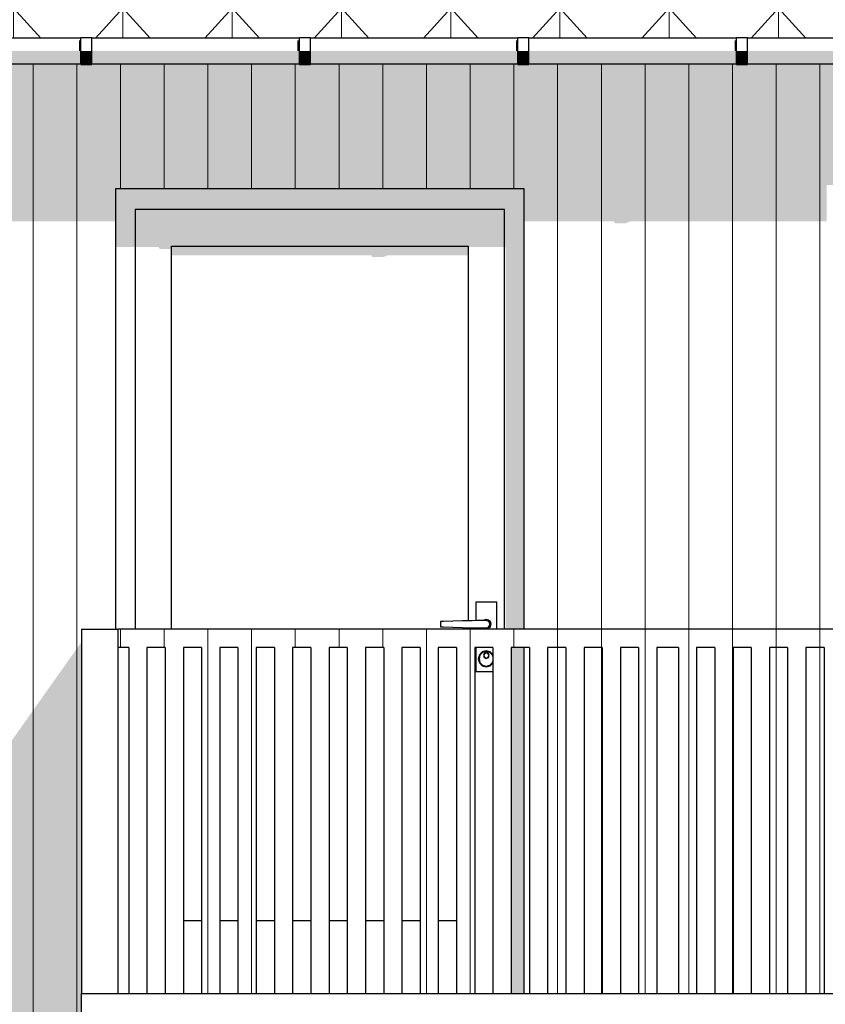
# Model space of a CAD drawing. Header units: millimetres. Extents: x -187988 to -148208, y 72497 to 86342.
# Tile 7 of 22: x -178163 to -175951, y 81171 to 83873. Entities that reach past the tile are written whole.
import ezdxf

# ---------------------------------------------------------------- set-up
doc = ezdxf.new("R2010")
doc.units = ezdxf.units.MM
doc.header["$LTSCALE"] = 0.5
doc.header["$MEASUREMENT"] = 0
doc.linetypes.add('PLINE', pattern=[0])
for name, color, linetype in [('23-- Yttervegger(Nye konstruksjoner)', 7, 'Continuous'), ('231- Bærende yttervegger(Nye konstruksjoner)', 7, 'Continuous'), ('244- Vinduer_ dører_ foldevegger(Nye konstruksjoner)', 7, 'Continuous'), ('25-- Dekker(Nye konstruksjoner)', 7, 'Continuous'), ('265- Gesimser_ takrenner og nedløp(Nye konstruksjoner)', 7, 'Continuous')]:
    doc.layers.add(name, color=color, linetype=linetype)
doc.layers.add('235- Utvendig kledning og overflate(Nye konstruksjoner)', color=7, linetype='Continuous', lineweight=0)
doc.layers.add('262- Taktekking(Nye konstruksjoner)', color=7, linetype='Continuous', lineweight=0)

# ---------------------------------------------------------------- blocks, each defined once
blk = doc.blocks.new('*X50')
at = {"layer": '235- Utvendig kledning og overflate(Nye konstruksjoner)', "linetype": 'PLINE'}
for p, q in [((-178126.1, 83752.4), (-178126.1, 81200)), ((-178126.1, 81200), (-178126.1, 83752.4)), ((-178006.1, 83752.4), (-178006.1, 81200)), ((-178006.1, 81200), (-178006.1, 83752.4)), ((-177886.1, 83752.4), (-177886.1, 83410)), ((-177886.1, 83410), (-177886.1, 83752.4)), ((-177766.1, 83752.4), (-177766.1, 83410)), ((-177766.1, 83410), (-177766.1, 83752.4)), ((-177646, 83752.4), (-177646, 83410)), ((-177646, 83410), (-177646, 83752.4)), ((-177526, 83752.4), (-177526, 83410)), ((-177526, 83410), (-177526, 83752.4)), ((-177406, 83752.4), (-177406, 83410)), ((-177406, 83410), (-177406, 83752.4)), ((-177285.9, 83752.4), (-177285.9, 83410)), ((-177285.9, 83410), (-177285.9, 83752.4)), ((-177165.9, 83752.4), (-177165.9, 83410)), ((-177165.9, 83410), (-177165.9, 83752.4)), ((-177045.9, 83752.4), (-177045.9, 83410)), ((-177045.9, 83410), (-177045.9, 83752.4)), ((-176925.8, 83752.4), (-176925.8, 83410)), ((-176925.8, 83410), (-176925.8, 83752.4)), ((-176805.8, 83752.4), (-176805.8, 83410)), ((-176805.8, 83410), (-176805.8, 83752.4)), ((-176685.8, 83752.4), (-176685.8, 82200)), ((-176685.8, 82200), (-176685.8, 83752.4)), ((-176565.7, 83752.4), (-176565.7, 82200)), ((-176565.7, 82200), (-176565.7, 83752.4)), ((-176445.7, 83752.4), (-176445.7, 82200)), ((-176445.7, 82200), (-176445.7, 83752.4)), ((-176325.7, 83752.4), (-176325.7, 82200)), ((-176325.7, 82200), (-176325.7, 83752.4)), ((-176205.6, 83752.4), (-176205.6, 82200)), ((-176205.6, 82200), (-176205.6, 83752.4)), ((-176085.6, 83752.4), (-176085.6, 82200)), ((-176085.6, 82200), (-176085.6, 83752.4)), ((-175965.6, 83752.4), (-175965.6, 82200)), ((-175965.6, 82200), (-175965.6, 83752.4))]:
    blk.add_line(p, q, dxfattribs=at)
blk = doc.blocks.new('*X52')
at = {"layer": '235- Utvendig kledning og overflate(Nye konstruksjoner)', "linetype": 'PLINE'}
for p, q in [((-176685.8, 82150), (-176685.8, 81200)), ((-176685.8, 81200), (-176685.8, 82150))]:
    blk.add_line(p, q, dxfattribs=at)
blk = doc.blocks.new('*X53')
at = {"layer": '235- Utvendig kledning og overflate(Nye konstruksjoner)', "linetype": 'PLINE'}
for p, q in [((-176565.7, 82150), (-176565.7, 81200)), ((-176565.7, 81200), (-176565.7, 82150))]:
    blk.add_line(p, q, dxfattribs=at)
blk = doc.blocks.new('*X58')
at = {"layer": '235- Utvendig kledning og overflate(Nye konstruksjoner)', "linetype": 'PLINE'}
for p, q in [((-176085.6, 82150), (-176085.6, 81200)), ((-176085.6, 81200), (-176085.6, 82150))]:
    blk.add_line(p, q, dxfattribs=at)
blk = doc.blocks.new('*X59')
at = {"layer": '235- Utvendig kledning og overflate(Nye konstruksjoner)', "linetype": 'PLINE'}
for p, q in [((-175965.6, 82150), (-175965.6, 81200)), ((-175965.6, 81200), (-175965.6, 82150))]:
    blk.add_line(p, q, dxfattribs=at)
blk = doc.blocks.new('*X116')
at = {"layer": '235- Utvendig kledning og overflate(Nye konstruksjoner)', "linetype": 'PLINE'}
for p, q in [((-178126.1, 81200), (-178126.1, 80002.7)), ((-178126.1, 80000), (-178126.1, 81200)), ((-178006.1, 81200), (-178006.1, 80002.7)), ((-178006.1, 80000), (-178006.1, 81200))]:
    blk.add_line(p, q, dxfattribs=at)
blk = doc.blocks.new('*X189')
at = {"layer": '235- Utvendig kledning og overflate(Nye konstruksjoner)', "linetype": 'PLINE'}
for p, q in [((-177526, 82150), (-177526, 81200)), ((-177526, 81200), (-177526, 82150))]:
    blk.add_line(p, q, dxfattribs=at)
blk = doc.blocks.new('*X190')
at = {"layer": '235- Utvendig kledning og overflate(Nye konstruksjoner)', "linetype": 'PLINE'}
for p, q in [((-177646, 82150), (-177646, 81200)), ((-177646, 81200), (-177646, 82150))]:
    blk.add_line(p, q, dxfattribs=at)
blk = doc.blocks.new('*X196')
at = {"layer": '235- Utvendig kledning og overflate(Nye konstruksjoner)', "linetype": 'PLINE'}
for p, q in [((-176925.8, 82150), (-176925.8, 81200)), ((-176925.8, 81200), (-176925.8, 82150))]:
    blk.add_line(p, q, dxfattribs=at)
blk = doc.blocks.new('*X197')
at = {"layer": '235- Utvendig kledning og overflate(Nye konstruksjoner)', "linetype": 'PLINE'}
for p, q in [((-177045.9, 82150), (-177045.9, 81200)), ((-177045.9, 81200), (-177045.9, 82150))]:
    blk.add_line(p, q, dxfattribs=at)
blk = doc.blocks.new('*X201')
at = {"layer": '235- Utvendig kledning og overflate(Nye konstruksjoner)', "linetype": 'PLINE'}
for p, q in [((-176445.7, 82150), (-176445.7, 81200)), ((-176445.7, 81200), (-176445.7, 82150))]:
    blk.add_line(p, q, dxfattribs=at)
blk = doc.blocks.new('*X203')
at = {"layer": '235- Utvendig kledning og overflate(Nye konstruksjoner)', "linetype": 'PLINE'}
for p, q in [((-176325.7, 82150), (-176325.7, 81200)), ((-176325.7, 81200), (-176325.7, 82150))]:
    blk.add_line(p, q, dxfattribs=at)
blk = doc.blocks.new('*X205')
at = {"layer": '235- Utvendig kledning og overflate(Nye konstruksjoner)', "linetype": 'PLINE'}
for p, q in [((-176205.6, 82150), (-176205.6, 81200)), ((-176205.6, 81200), (-176205.6, 82150))]:
    blk.add_line(p, q, dxfattribs=at)
blk = doc.blocks.new('*X208')
at = {"layer": '235- Utvendig kledning og overflate(Nye konstruksjoner)', "linetype": 'PLINE'}
for p, q in [((-177886.1, 82200), (-177886.1, 82150)), ((-177886.1, 82150), (-177886.1, 82200)), ((-177766.1, 82200), (-177766.1, 82150)), ((-177766.1, 82150), (-177766.1, 82200)), ((-177646, 82200), (-177646, 82150)), ((-177646, 82150), (-177646, 82200)), ((-177526, 82200), (-177526, 82150)), ((-177526, 82150), (-177526, 82200)), ((-177406, 82200), (-177406, 82150)), ((-177406, 82150), (-177406, 82200)), ((-177285.9, 82200), (-177285.9, 82150)), ((-177285.9, 82150), (-177285.9, 82200)), ((-177165.9, 82200), (-177165.9, 82150)), ((-177165.9, 82150), (-177165.9, 82200)), ((-177045.9, 82200), (-177045.9, 82150)), ((-177045.9, 82150), (-177045.9, 82200)), ((-176925.8, 82200), (-176925.8, 82150)), ((-176925.8, 82150), (-176925.8, 82200)), ((-176805.8, 82200), (-176805.8, 82150)), ((-176805.8, 82150), (-176805.8, 82200)), ((-176685.8, 82200), (-176685.8, 82150)), ((-176685.8, 82150), (-176685.8, 82200)), ((-176565.7, 82200), (-176565.7, 82150)), ((-176565.7, 82150), (-176565.7, 82200)), ((-176445.7, 82200), (-176445.7, 82150)), ((-176445.7, 82150), (-176445.7, 82200)), ((-176325.7, 82200), (-176325.7, 82150)), ((-176325.7, 82150), (-176325.7, 82200)), ((-176205.6, 82200), (-176205.6, 82150)), ((-176205.6, 82150), (-176205.6, 82200)), ((-176085.6, 82200), (-176085.6, 82150)), ((-176085.6, 82150), (-176085.6, 82200)), ((-175965.6, 82200), (-175965.6, 82150)), ((-175965.6, 82150), (-175965.6, 82200)), ((-175845.6, 82200), (-175845.6, 82150)), ((-175845.6, 82150), (-175845.6, 82200)), ((-175725.5, 82200), (-175725.5, 82150)), ((-175725.5, 82150), (-175725.5, 82200)), ((-175605.5, 82200), (-175605.5, 82150)), ((-175605.5, 82150), (-175605.5, 82200)), ((-175485.5, 82200), (-175485.5, 82150)), ((-175485.5, 82150), (-175485.5, 82200)), ((-175365.4, 82200), (-175365.4, 82150)), ((-175365.4, 82150), (-175365.4, 82200)), ((-175245.4, 82200), (-175245.4, 82150)), ((-175245.4, 82150), (-175245.4, 82200)), ((-175125.4, 82200), (-175125.4, 82150)), ((-175125.4, 82150), (-175125.4, 82200)), ((-175005.3, 82200), (-175005.3, 82150)), ((-175005.3, 82150), (-175005.3, 82200)), ((-174885.3, 82200), (-174885.3, 82150)), ((-174885.3, 82150), (-174885.3, 82200)), ((-174765.3, 82200), (-174765.3, 82150)), ((-174765.3, 82150), (-174765.3, 82200)), ((-174645.2, 82200), (-174645.2, 82150)), ((-174645.2, 82150), (-174645.2, 82200)), ((-174525.2, 82200), (-174525.2, 82150)), ((-174525.2, 82150), (-174525.2, 82200)), ((-174405.2, 82200), (-174405.2, 82150)), ((-174405.2, 82150), (-174405.2, 82200)), ((-174285.2, 82200), (-174285.2, 82150)), ((-174285.2, 82150), (-174285.2, 82200)), ((-174165.1, 82200), (-174165.1, 82150)), ((-174165.1, 82150), (-174165.1, 82200)), ((-174045.1, 82200), (-174045.1, 82150)), ((-174045.1, 82150), (-174045.1, 82200)), ((-173925.1, 82200), (-173925.1, 82150)), ((-173925.1, 82150), (-173925.1, 82200)), ((-173805, 82200), (-173805, 82150)), ((-173805, 82150), (-173805, 82200)), ((-173685, 82200), (-173685, 82150)), ((-173685, 82150), (-173685, 82200)), ((-173565, 82200), (-173565, 82150)), ((-173565, 82150), (-173565, 82200)), ((-173444.9, 82200), (-173444.9, 82150)), ((-173444.9, 82150), (-173444.9, 82200)), ((-173324.9, 82200), (-173324.9, 82150)), ((-173324.9, 82150), (-173324.9, 82200)), ((-173204.9, 82200), (-173204.9, 82150)), ((-173204.9, 82150), (-173204.9, 82200))]:
    blk.add_line(p, q, dxfattribs=at)

msp = doc.modelspace()

# ---------------------------------------------------------------- hatches: boundary and pattern name
at = {"layer": '23-- Yttervegger(Nye konstruksjoner)', "linetype": 'Continuous'}
h = msp.add_hatch(color=256, dxfattribs=at)
h.paths.add_polyline_path([(-181079.7, 83539.5), (-180592.2, 83539.5), (-180592.2, 83539.4), (-181079.7, 83539.4), (-181079.7, 83319.7), (-180730.9, 83319.7), (-180728.8, 83314.8), (-180698.8, 83314.8), (-180687, 83319.7), (-180130.9, 83319.7), (-180128.8, 83314.8), (-180108.7, 83314.8), (-180108.7, 83420), (-178188.7, 83420), (-178188.7, 83319.7), (-177898.7, 83319.7), (-177898.7, 83410), (-176778.7, 83410), (-176778.7, 83319.7), (-176530.9, 83319.7), (-176528.8, 83314.8), (-176498.8, 83314.8), (-176487, 83319.7), (-175947.6, 83319.7), (-175947.6, 83420), (-174027.6, 83420), (-174027.6, 83319.8), (-173530.9, 83319.8), (-173528.8, 83314.9), (-173498.8, 83314.9), (-173486.9, 83319.8), (-173093.7, 83319.8), (-173093.7, 83539.5), (-173362.2, 83539.5), (-173362.2, 83539.5), (-173093.7, 83539.5), (-173093.7, 83752.4), (-173164.7, 83752.4), (-173164.7, 83750.4), (-173194.7, 83750.4), (-173194.7, 83752.4), (-173764.7, 83752.4), (-173764.7, 83750.4), (-173794.7, 83750.4), (-173794.7, 83752.4), (-174364.7, 83752.4), (-174364.7, 83750.4), (-174394.7, 83750.4), (-174394.7, 83752.4), (-174964.7, 83752.4), (-174964.7, 83750.4), (-174994.7, 83750.4), (-174994.7, 83752.4), (-175564.7, 83752.4), (-175564.7, 83750.4), (-175594.7, 83750.4), (-175594.7, 83752.4), (-176164.7, 83752.4), (-176164.7, 83750.4), (-176194.7, 83750.4), (-176194.7, 83752.4), (-176764.7, 83752.4), (-176764.7, 83750.4), (-176794.7, 83750.4), (-176794.7, 83752.4), (-177364.7, 83752.4), (-177364.7, 83750.4), (-177394.7, 83750.4), (-177394.7, 83752.4), (-177964.7, 83752.4), (-177964.7, 83750.4), (-177994.7, 83750.4), (-177994.7, 83752.4), (-178564.7, 83752.4), (-178564.7, 83750.4), (-178594.7, 83750.4), (-178594.7, 83752.4), (-179164.7, 83752.4), (-179164.7, 83750.4), (-179194.7, 83750.4), (-179194.7, 83752.4), (-179764.7, 83752.4), (-179764.7, 83750.4), (-179794.7, 83750.4), (-179794.7, 83752.4), (-180364.7, 83752.4), (-180364.7, 83750.4), (-180394.7, 83750.4), (-180394.7, 83752.4), (-180964.7, 83752.4), (-180964.7, 83750.4), (-180994.7, 83750.4), (-180994.7, 83752.4), (-181079.7, 83752.4)])
h.paths.add_polyline_path([(-180562.2, 83539.4), (-180562.2, 83539.5), (-179992.2, 83539.5), (-179992.2, 83539.4)], flags=0)
h.paths.add_polyline_path([(-179392.2, 83539.4), (-179962.2, 83539.4), (-179962.2, 83539.5), (-179392.2, 83539.5)], flags=0)
h.paths.add_polyline_path([(-179362.2, 83539.4), (-179362.2, 83539.5), (-178792.2, 83539.5), (-178792.2, 83539.4)], flags=0)
h.paths.add_polyline_path([(-178192.2, 83539.4), (-178762.2, 83539.4), (-178762.2, 83539.5), (-178192.2, 83539.5)], flags=0)
h.paths.add_polyline_path([(-178162.2, 83539.4), (-178162.2, 83539.5), (-177592.2, 83539.5), (-177592.2, 83539.5)], flags=0)
h.paths.add_polyline_path([(-176992.2, 83539.5), (-177562.2, 83539.5), (-177562.2, 83539.5), (-176992.2, 83539.5)], flags=0)
h.paths.add_polyline_path([(-176962.2, 83539.5), (-176962.2, 83539.5), (-176392.2, 83539.5), (-176392.2, 83539.5)], flags=0)
h.paths.add_polyline_path([(-176362.2, 83539.5), (-176362.2, 83539.5), (-175792.2, 83539.5), (-175792.2, 83539.5)], flags=0)
h.paths.add_polyline_path([(-175192.2, 83539.5), (-175762.2, 83539.5), (-175762.2, 83539.5), (-175192.2, 83539.5)], flags=0)
h.paths.add_polyline_path([(-175162.2, 83539.5), (-175162.2, 83539.5), (-174592.2, 83539.5), (-174592.2, 83539.5)], flags=0)
h.paths.add_polyline_path([(-173992.2, 83539.5), (-174562.2, 83539.5), (-174562.2, 83539.5), (-173992.2, 83539.5)], flags=0)
h.paths.add_polyline_path([(-173392.2, 83539.5), (-173962.2, 83539.5), (-173962.2, 83539.5), (-173392.2, 83539.5)], flags=0)
msp.add_hatch(color=256, dxfattribs=at).paths.add_polyline_path([(-178534.1, 81400), (-178675.5, 81200), (-177993.4, 81200), (-177993.4, 82164.6), (-178188.7, 81888.5), (-178188.7, 81400)])
h = msp.add_hatch(color=256, dxfattribs=at)
h.paths.add_polyline_path([(-179580.6, 79920), (-178188.7, 79920), (-178188.7, 78171.6), (-177943.4, 78171.6), (-177943.4, 80990), (-177743.4, 80990), (-177743.4, 79910), (-176778.7, 79910), (-176778.7, 78171.6), (-175093.7, 78171.6), (-175093.7, 77700), (-174693.7, 77700), (-174693.7, 78171.6), (-174118.4, 78171.6), (-174451.8, 77700), (-173193.7, 77700), (-173193.7, 81000), (-177993.4, 81000), (-177993.4, 81200), (-178675.5, 81200)])
h.paths.add_polyline_path([(-174027.6, 78600), (-175947.6, 78600), (-175947.6, 79920), (-174027.6, 79920)], flags=0)
at = {"layer": '244- Vinduer_ dører_ foldevegger(Nye konstruksjoner)', "linetype": 'Continuous'}
for points in [[(-176778.7, 83410), (-177898.7, 83410), (-177898.7, 83340), (-177845.7, 83340), (-177845.7, 83352), (-176831.7, 83352), (-176831.7, 83340), (-176778.7, 83340)], [(-177898.7, 83340), (-177898.7, 83249), (-177845.7, 83249), (-177845.7, 83340)], [(-177845.7, 83252), (-177745.7, 83252), (-176931.7, 83252), (-176831.7, 83252), (-176831.7, 83352), (-177845.7, 83352)], [(-176778.7, 83340), (-176831.7, 83340), (-176831.7, 83249), (-176828.7, 83249), (-176828.7, 82200), (-176778.7, 82200)], [(-177745.7, 83252), (-177845.7, 83252), (-177845.7, 83249), (-177780.9, 83249), (-177778.8, 83244.1), (-177748.8, 83244.1), (-177745.7, 83245.4)], [(-177745.7, 83226.4), (-177196.9, 83226.4), (-177194.8, 83221.5), (-177164.8, 83221.5), (-177153, 83226.4), (-176931.7, 83226.4), (-176931.7, 83252), (-177745.7, 83252)], [(-176831.7, 83252), (-176931.7, 83252), (-176931.7, 83249), (-176831.7, 83249)], [(-176888.1, 82204), (-176889.4, 82204), (-176888.2, 82202.7), (-176887.7, 82203.6)], [(-176881.7, 82202), (-176887.7, 82203.6), (-176888.2, 82202.7), (-176881.7, 82201)], [(-176875.7, 82203.6), (-176881.7, 82202), (-176881.7, 82201), (-176875.2, 82202.7)], [(-176871.3, 82208), (-176875.7, 82203.6), (-176875.2, 82202.7), (-176870.4, 82207.5)], [(-176813.4, 81200), (-176778.7, 81200), (-176778.7, 82150), (-176813.4, 82150)], [(-176901.7, 82119), (-176899, 82129), (-176900.7, 82130), (-176903.7, 82119)], [(-176899, 82109), (-176901.7, 82119), (-176903.7, 82119), (-176900.7, 82108)], [(-176886.6, 82123.1), (-176888.7, 82128), (-176889.7, 82128), (-176887.3, 82122.3)], [(-176881.7, 82121), (-176886.6, 82123.1), (-176887.3, 82122.3), (-176881.7, 82120)], [(-176876.7, 82123.1), (-176881.7, 82121), (-176881.7, 82120), (-176876, 82122.3)], [(-176900.7, 82108), (-176892.7, 82099.9), (-176891.7, 82101.7), (-176899, 82109)], [(-176881.7, 82099), (-176891.7, 82101.7), (-176892.7, 82099.9), (-176881.7, 82097)], [(-176871.7, 82101.7), (-176881.7, 82099), (-176881.7, 82097), (-176870.7, 82099.9)]]:
    msp.add_hatch(color=256, dxfattribs=at).paths.add_polyline_path(points)
at = {"layer": '262- Taktekking(Nye konstruksjoner)', "linetype": 'Continuous'}
h = msp.add_hatch(dxfattribs=at)
h.set_pattern_fill('Tak_03_0003', color=256, style=0, pattern_type=2)
h.set_pattern_definition([(90, (-181179.66, 83822.35), (300, 0.0004), []), (312.1863, (-181179.66, 83905.1), (300, 331.014), [111.683, -335.049]), (312.1863, (-180879.66, 83905.1), (300, 331.014), [111.683, -335.049]), (7e-05, (-181104.66, 83822.35), (0, 331.013), [150, -150]), (47.8138, (-180954.66, 83822.35), (-300, 331.013), [111.683, -335.05]), (47.8138, (-180654.66, 83822.35), (-300, 331.013), [111.683, -335.05])])
h.paths.add_polyline_path([(-181179.7, 83822.4), (-180994.7, 83822.4), (-180994.7, 83824.4), (-180964.7, 83824.4), (-180964.7, 83822.4), (-180394.7, 83822.4), (-180394.7, 83824.4), (-180364.7, 83824.4), (-180364.7, 83822.4), (-179794.7, 83822.4), (-179794.7, 83824.4), (-179764.7, 83824.4), (-179764.7, 83822.4), (-179194.7, 83822.4), (-179194.7, 83824.4), (-179164.7, 83824.4), (-179164.7, 83822.4), (-178594.7, 83822.4), (-178594.7, 83824.4), (-178564.7, 83824.4), (-178564.7, 83822.4), (-177994.7, 83822.4), (-177994.7, 83824.4), (-177964.7, 83824.4), (-177964.7, 83822.4), (-177394.7, 83822.4), (-177394.7, 83824.4), (-177364.7, 83824.4), (-177364.7, 83822.4), (-176794.7, 83822.4), (-176794.7, 83824.4), (-176764.7, 83824.4), (-176764.7, 83822.4), (-176194.7, 83822.4), (-176194.7, 83824.4), (-176164.7, 83824.4), (-176164.7, 83822.4), (-175594.7, 83822.4), (-175594.7, 83824.4), (-175564.7, 83824.4), (-175564.7, 83822.4), (-174994.7, 83822.4), (-174994.7, 83824.4), (-174964.7, 83824.4), (-174964.7, 83822.4), (-174394.7, 83822.4), (-174394.7, 83824.4), (-174364.7, 83824.4), (-174364.7, 83822.4), (-173794.7, 83822.4), (-173794.7, 83824.4), (-173764.7, 83824.4), (-173764.7, 83822.4), (-173194.7, 83822.4), (-173194.7, 83824.4), (-173164.7, 83824.4), (-173164.7, 83822.4), (-172594.7, 83822.4), (-172594.7, 83824.4), (-172564.7, 83824.4), (-172564.7, 83822.4), (-171994.7, 83822.4), (-171994.7, 83824.4), (-171964.7, 83824.4), (-171964.7, 83822.4), (-171394.7, 83822.4), (-171394.7, 83824.4), (-171364.7, 83824.4), (-171364.7, 83822.4), (-170794.7, 83822.4), (-170794.7, 83824.4), (-170764.7, 83824.4), (-170764.7, 83822.4), (-170194.7, 83822.4), (-170194.7, 83824.4), (-170164.7, 83824.4), (-170164.7, 83822.4), (-169594.7, 83822.4), (-169594.7, 83824.4), (-169564.7, 83824.4), (-169564.7, 83822.4), (-168994.7, 83822.4), (-168994.7, 83824.4), (-168964.7, 83824.4), (-168964.7, 83822.4), (-168394.7, 83822.4), (-168394.7, 83824.4), (-168364.7, 83824.4), (-168364.7, 83822.4), (-167794.7, 83822.4), (-167794.7, 83824.4), (-167764.7, 83824.4), (-167764.7, 83822.4), (-167194.7, 83822.4), (-167194.7, 83824.4), (-167164.7, 83824.4), (-167164.7, 83822.4), (-166594.7, 83822.4), (-166594.7, 83922.4), (-181179.7, 83922.3)])
at = {"layer": '265- Gesimser_ takrenner og nedløp(Nye konstruksjoner)', "linetype": 'Continuous'}
for points in [[(-177994.7, 83816.5), (-178000.2, 83816.5), (-178000.2, 83787.4), (-177994.7, 83787.4)], [(-177394.7, 83816.5), (-177400.2, 83816.5), (-177400.2, 83787.4), (-177394.7, 83787.4)], [(-176794.7, 83816.5), (-176800.2, 83816.5), (-176800.2, 83787.4), (-176794.7, 83787.4)], [(-176194.7, 83816.5), (-176200.2, 83816.5), (-176200.2, 83787.4), (-176194.7, 83787.4)], [(-178564.7, 83787.4), (-178564.7, 83761.7), (-177994.7, 83761.7), (-177994.7, 83787.4)], [(-178564.7, 83761.7), (-178564.7, 83752.4), (-177994.7, 83752.4), (-177994.7, 83761.7)], [(-177994.7, 83760.3), (-177964.7, 83760.3), (-177964.7, 83787.4), (-177994.7, 83787.4)], [(-177964.7, 83761.7), (-177394.7, 83761.7), (-177394.7, 83787.4), (-177964.7, 83787.4)], [(-177964.7, 83752.4), (-177394.7, 83752.4), (-177394.7, 83761.7), (-177964.7, 83761.7)], [(-177394.7, 83760.3), (-177364.7, 83760.3), (-177364.7, 83787.4), (-177394.7, 83787.4)], [(-177364.7, 83761.7), (-176794.7, 83761.7), (-176794.7, 83787.4), (-177364.7, 83787.4)], [(-177364.7, 83752.4), (-176794.7, 83752.4), (-176794.7, 83761.7), (-177364.7, 83761.7)], [(-176794.7, 83760.3), (-176764.7, 83760.3), (-176764.7, 83787.4), (-176794.7, 83787.4)], [(-176764.7, 83787.4), (-176764.7, 83761.7), (-176194.7, 83761.7), (-176194.7, 83787.4)], [(-176764.7, 83761.7), (-176764.7, 83752.4), (-176194.7, 83752.4), (-176194.7, 83761.7)], [(-176194.7, 83760.3), (-176164.7, 83760.3), (-176164.7, 83787.4), (-176194.7, 83787.4)], [(-176164.7, 83787.4), (-176164.7, 83761.7), (-175594.7, 83761.7), (-175594.7, 83787.4)], [(-175594.7, 83761.7), (-176164.7, 83761.7), (-176164.7, 83752.4), (-175594.7, 83752.4)], [(-177994.7, 83750.4), (-177964.7, 83750.4), (-177964.7, 83760.3), (-177994.7, 83760.3)], [(-177394.7, 83750.4), (-177364.7, 83750.4), (-177364.7, 83760.3), (-177394.7, 83760.3)], [(-176794.7, 83750.4), (-176764.7, 83750.4), (-176764.7, 83760.3), (-176794.7, 83760.3)], [(-176194.7, 83750.4), (-176164.7, 83750.4), (-176164.7, 83760.3), (-176194.7, 83760.3)]]:
    msp.add_hatch(color=256, dxfattribs=at).paths.add_polyline_path(points)

# ---------------------------------------------------------------- linework, layer by layer
at = {"layer": '231- Bærende yttervegger(Nye konstruksjoner)', "linetype": 'PLINE'}
for p, q in [((-177993.4, 82200), (-177993.4, 81200)), ((-177993.4, 82200), (-177893.4, 82200)), ((-177893.4, 82200), (-177893.4, 81200)), ((-173143.7, 82200), (-177893.4, 82200)), ((-177863.4, 82150), (-177893.4, 82150)), ((-177863.4, 82150), (-177863.4, 81200)), ((-177763.4, 82150), (-177813.4, 82150)), ((-177813.4, 82150), (-177813.4, 81200)), ((-177763.4, 82150), (-177763.4, 81200)), ((-177713.4, 82150), (-177713.4, 81200)), ((-177663.4, 82150), (-177713.4, 82150)), ((-177663.4, 82150), (-177663.4, 81200)), ((-177613.4, 82150), (-177613.4, 81200)), ((-177563.4, 82150), (-177613.4, 82150)), ((-177563.4, 82150), (-177563.4, 81200)), ((-177513.4, 82150), (-177513.4, 81200)), ((-177463.4, 82150), (-177513.4, 82150)), ((-177463.4, 82150), (-177463.4, 81200)), ((-177413.4, 82150), (-177413.4, 81200)), ((-177363.4, 82150), (-177413.4, 82150)), ((-177363.4, 82150), (-177363.4, 81200)), ((-177313.4, 82150), (-177313.4, 81200)), ((-177263.4, 82150), (-177313.4, 82150)), ((-177263.4, 82150), (-177263.4, 81200)), ((-177213.4, 82150), (-177213.4, 81200)), ((-177163.4, 82150), (-177213.4, 82150)), ((-177163.4, 82150), (-177163.4, 81200)), ((-177113.4, 82150), (-177113.4, 81200)), ((-177063.4, 82150), (-177113.4, 82150)), ((-177063.4, 82150), (-177063.4, 81200)), ((-177013.4, 82150), (-177013.4, 81200)), ((-176963.4, 82150), (-177013.4, 82150)), ((-176963.4, 82150), (-176963.4, 81200)), ((-176913.4, 82150), (-176913.4, 81200)), ((-176863.4, 82150), (-176913.4, 82150)), ((-176863.4, 82150), (-176863.4, 81200)), ((-176813.4, 82150), (-176813.4, 81200)), ((-176763.4, 82150), (-176813.4, 82150)), ((-176763.4, 82150), (-176763.4, 81200)), ((-176713.4, 82150), (-176713.4, 81200)), ((-176663.4, 82150), (-176713.4, 82150)), ((-176663.4, 82150), (-176663.4, 81200)), ((-176613.4, 82150), (-176613.4, 81200)), ((-176563.4, 82150), (-176613.4, 82150)), ((-176563.4, 82150), (-176563.4, 81200)), ((-176513.4, 82150), (-176513.4, 81200)), ((-176463.4, 82150), (-176513.4, 82150)), ((-176463.4, 82150), (-176463.4, 81200)), ((-176413.4, 82150), (-176413.4, 81200)), ((-176354.4, 82150), (-176413.4, 82150)), ((-176354.4, 82150), (-176354.4, 81200)), ((-176304.4, 82150), (-176304.4, 81200)), ((-176254.4, 82150), (-176304.4, 82150)), ((-176254.4, 82150), (-176254.4, 81200)), ((-176204.4, 82150), (-176204.4, 81200)), ((-176154.4, 82150), (-176204.4, 82150)), ((-176154.4, 82150), (-176154.4, 81200)), ((-176104.4, 82150), (-176104.4, 81200)), ((-176054.4, 82150), (-176104.4, 82150)), ((-176054.4, 82150), (-176054.4, 81200)), ((-176004.4, 82150), (-176004.4, 81200)), ((-175954.4, 82150), (-176004.4, 82150)), ((-175954.4, 82150), (-175954.4, 81200)), ((-177993.4, 81200), (-177893.4, 81200))]:
    msp.add_line(p, q, dxfattribs=at)
at = {"layer": '244- Vinduer_ dører_ foldevegger(Nye konstruksjoner)', "linetype": 'PLINE'}
for p, q in [((-177898.7, 82200), (-177898.7, 83410)), ((-177898.7, 83410), (-176778.7, 83410)), ((-176778.7, 83410), (-176778.7, 82200)), ((-177845.7, 83352), (-177845.7, 83252)), ((-176831.7, 83352), (-177845.7, 83352)), ((-176831.7, 83252), (-176831.7, 83352)), ((-177845.7, 83252), (-177845.7, 82200)), ((-177745.7, 82200), (-177745.7, 83252)), ((-177745.7, 83252), (-176931.7, 83252)), ((-176931.7, 83252), (-176931.7, 82223.3)), ((-176831.7, 82200), (-176831.7, 83252)), ((-176853.2, 82274), (-176910.2, 82274)), ((-176910.2, 82274), (-176910.2, 82223.9)), ((-176853.2, 82200), (-176853.2, 82274)), ((-176999.1, 82221.3), (-177007.1, 82221)), ((-177007.1, 82221), (-177007.1, 82207)), ((-176973.2, 82222), (-176999.1, 82221.3)), ((-176946.8, 82222.8), (-176973.2, 82222)), ((-176920.1, 82223.6), (-176946.8, 82222.8)), ((-176906.7, 82224), (-176920.1, 82223.6)), ((-176881.7, 82224), (-176906.7, 82224)), ((-176888.2, 82225.3), (-176889.4, 82224)), ((-176881.7, 82227), (-176888.2, 82225.3)), ((-176887.7, 82224.4), (-176888.1, 82224)), ((-176881.7, 82226), (-176887.7, 82224.4)), ((-176875.2, 82225.3), (-176881.7, 82227)), ((-176875.7, 82224.4), (-176881.7, 82226)), ((-176876.7, 82222.7), (-176881.7, 82224)), ((-176873, 82219), (-176876.7, 82222.7)), ((-176871.3, 82220), (-176875.7, 82224.4)), ((-176870.4, 82220.5), (-176875.2, 82225.3)), ((-177007.1, 82207), (-176999.1, 82206.7)), ((-176999.1, 82206.7), (-176973.2, 82206)), ((-176973.2, 82206), (-176946.8, 82205.2)), ((-176946.8, 82205.2), (-176920.1, 82204.4)), ((-176931.7, 82204.7), (-176931.7, 82200)), ((-176920.1, 82204.4), (-176906.7, 82204)), ((-176910.2, 82204.1), (-176910.2, 82200)), ((-176906.7, 82204), (-176881.7, 82204)), ((-176889.4, 82204), (-176888.2, 82202.7)), ((-176888.2, 82202.7), (-176881.7, 82201)), ((-176888.1, 82204), (-176887.7, 82203.6)), ((-176887.7, 82203.6), (-176881.7, 82202)), ((-176881.7, 82204), (-176876.7, 82205.3)), ((-176881.7, 82202), (-176875.7, 82203.6)), ((-176881.7, 82201), (-176875.2, 82202.7)), ((-176876.7, 82205.3), (-176873, 82209)), ((-176875.7, 82203.6), (-176871.3, 82208)), ((-176875.2, 82202.7), (-176870.4, 82207.5)), ((-176871.7, 82214), (-176873, 82219)), ((-176873, 82209), (-176871.7, 82214)), ((-176869.7, 82214), (-176871.3, 82220)), ((-176871.3, 82208), (-176869.7, 82214)), ((-176868.7, 82214), (-176870.4, 82220.5)), ((-176870.4, 82207.5), (-176868.7, 82214)), ((-176910.2, 82150), (-176910.2, 82084)), ((-176881.7, 82141), (-176892.7, 82138.1)), ((-176870.7, 82138.1), (-176881.7, 82141)), ((-176778.7, 82150), (-176778.7, 81200)), ((-176900.7, 82130), (-176903.7, 82119)), ((-176903.7, 82119), (-176900.7, 82108)), ((-176899, 82129), (-176901.7, 82119)), ((-176901.7, 82119), (-176899, 82109)), ((-176892.7, 82138.1), (-176900.7, 82130)), ((-176891.7, 82136.3), (-176899, 82129)), ((-176881.7, 82139), (-176891.7, 82136.3)), ((-176887.3, 82133.7), (-176889.7, 82128)), ((-176889.7, 82128), (-176887.3, 82122.3)), ((-176886.6, 82132.9), (-176888.7, 82128)), ((-176888.7, 82128), (-176886.6, 82123.1)), ((-176881.7, 82136), (-176887.3, 82133.7)), ((-176887.3, 82122.3), (-176881.7, 82120)), ((-176881.7, 82135), (-176886.6, 82132.9)), ((-176886.6, 82123.1), (-176881.7, 82121)), ((-176871.7, 82136.3), (-176881.7, 82139)), ((-176876, 82133.7), (-176881.7, 82136)), ((-176876.7, 82132.9), (-176881.7, 82135)), ((-176881.7, 82121), (-176876.7, 82123.1)), ((-176881.7, 82120), (-176876, 82122.3)), ((-176874.7, 82128), (-176876.7, 82132.9)), ((-176876.7, 82123.1), (-176874.7, 82128)), ((-176873.7, 82128), (-176876, 82133.7)), ((-176876, 82122.3), (-176873.7, 82128)), ((-176864.3, 82129), (-176871.7, 82136.3)), ((-176863.4, 82130.8), (-176870.7, 82138.1)), ((-176863.4, 82125.6), (-176864.3, 82129)), ((-176900.7, 82108), (-176892.7, 82099.9)), ((-176899, 82109), (-176891.7, 82101.7)), ((-176892.7, 82099.9), (-176881.7, 82097)), ((-176891.7, 82101.7), (-176881.7, 82099)), ((-176881.7, 82099), (-176871.7, 82101.7)), ((-176881.7, 82097), (-176870.7, 82099.9)), ((-176871.7, 82101.7), (-176864.3, 82109)), ((-176870.7, 82099.9), (-176863.4, 82107.2)), ((-176864.3, 82109), (-176863.4, 82112.4)), ((-176910.2, 82084), (-176863.4, 82084)), ((-177663.4, 81400), (-177713.4, 81400)), ((-177563.4, 81400), (-177613.4, 81400)), ((-177463.4, 81400), (-177513.4, 81400)), ((-177363.4, 81400), (-177413.4, 81400)), ((-177263.4, 81400), (-177313.4, 81400)), ((-177163.4, 81400), (-177213.4, 81400)), ((-177063.4, 81400), (-177113.4, 81400)), ((-176963.4, 81400), (-177013.4, 81400))]:
    msp.add_line(p, q, dxfattribs=at)
at = {"layer": '25-- Dekker(Nye konstruksjoner)', "linetype": 'PLINE'}
for p, q in [((-177993.4, 81000), (-177993.4, 81200)), ((-177893.4, 81200), (-173143.7, 81200))]:
    msp.add_line(p, q, dxfattribs=at)
at = {"layer": '265- Gesimser_ takrenner og nedløp(Nye konstruksjoner)', "linetype": 'PLINE'}
for p, q in [((-177994.7, 83822.4), (-178564.7, 83822.4)), ((-177994.7, 83787.4), (-177994.7, 83824.4)), ((-177994.7, 83824.4), (-177964.7, 83824.4)), ((-177964.7, 83787.4), (-177964.7, 83824.4)), ((-177394.7, 83822.4), (-177964.7, 83822.4)), ((-177394.7, 83787.4), (-177394.7, 83824.4)), ((-177394.7, 83824.4), (-177364.7, 83824.4)), ((-177364.7, 83787.4), (-177364.7, 83824.4)), ((-176794.7, 83822.4), (-177364.7, 83822.4)), ((-176794.7, 83787.4), (-176794.7, 83824.4)), ((-176794.7, 83824.4), (-176764.7, 83824.4)), ((-176764.7, 83787.4), (-176764.7, 83824.4)), ((-176194.7, 83822.4), (-176764.7, 83822.4)), ((-176194.7, 83787.4), (-176194.7, 83824.4)), ((-176194.7, 83824.4), (-176164.7, 83824.4)), ((-176164.7, 83787.4), (-176164.7, 83824.4)), ((-175594.7, 83822.4), (-176164.7, 83822.4)), ((-177994.7, 83760.3), (-177994.7, 83787.4)), ((-177964.7, 83760.3), (-177964.7, 83787.4)), ((-177394.7, 83760.3), (-177394.7, 83787.4)), ((-177364.7, 83760.3), (-177364.7, 83787.4)), ((-176794.7, 83760.3), (-176794.7, 83787.4)), ((-176764.7, 83760.3), (-176764.7, 83787.4)), ((-176194.7, 83760.3), (-176194.7, 83787.4)), ((-176164.7, 83760.3), (-176164.7, 83787.4)), ((-178564.7, 83752.4), (-177994.7, 83752.4)), ((-177994.7, 83750.4), (-177994.7, 83760.3)), ((-177994.7, 83750.4), (-177964.7, 83750.4)), ((-177964.7, 83750.4), (-177964.7, 83760.3)), ((-177964.7, 83752.4), (-177394.7, 83752.4)), ((-177394.7, 83750.4), (-177394.7, 83760.3)), ((-177394.7, 83750.4), (-177364.7, 83750.4)), ((-177364.7, 83750.4), (-177364.7, 83760.3)), ((-177364.7, 83752.4), (-176794.7, 83752.4)), ((-176794.7, 83750.4), (-176794.7, 83760.3)), ((-176794.7, 83750.4), (-176764.7, 83750.4)), ((-176764.7, 83750.4), (-176764.7, 83760.3)), ((-176764.7, 83752.4), (-176194.7, 83752.4)), ((-176194.7, 83750.4), (-176194.7, 83760.3)), ((-176194.7, 83750.4), (-176164.7, 83750.4)), ((-176164.7, 83750.4), (-176164.7, 83760.3)), ((-176164.7, 83752.4), (-175594.7, 83752.4))]:
    msp.add_line(p, q, dxfattribs=at)

# ---------------------------------------------------------------- block references
at = {"layer": '23-- Yttervegger(Nye konstruksjoner)'}
for name in ['*X50', '*X52', '*X53', '*X58', '*X59', '*X116']:
    msp.add_blockref(name, (0, 0), dxfattribs=at)
at = {"layer": '231- Bærende yttervegger(Nye konstruksjoner)'}
for name in ['*X208', '*X190', '*X189', '*X197', '*X196', '*X201', '*X203', '*X205']:
    msp.add_blockref(name, (0, 0), dxfattribs=at)

doc.saveas('drawing.dxf')
